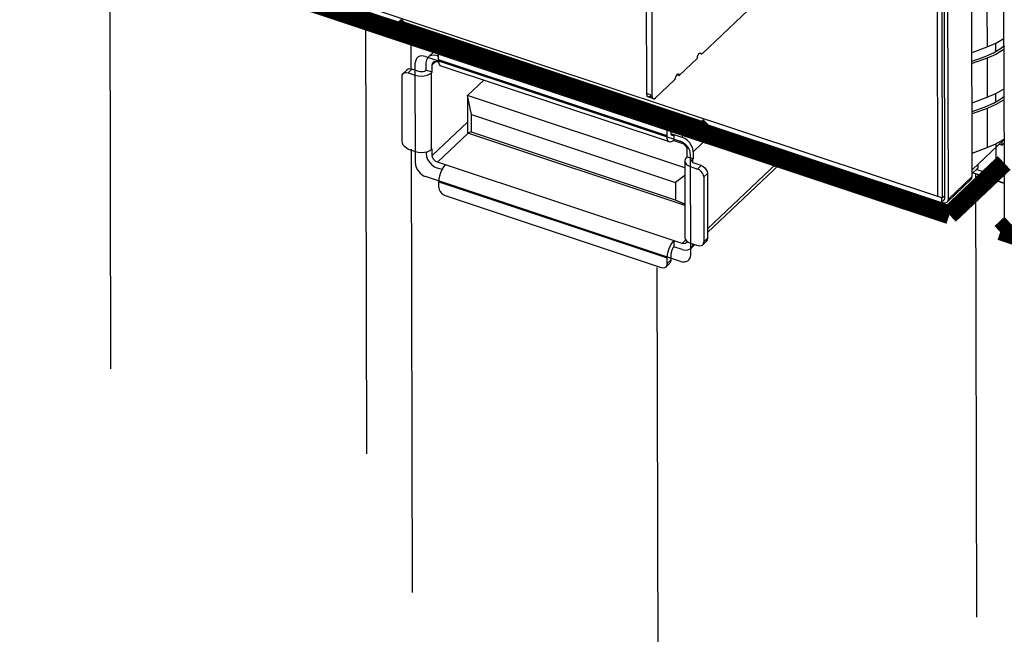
# Model space of a CAD drawing. Extents: x 0 to 1189, y 0 to 841.
# Tile 77 of 256: x 558 to 573, y 288 to 297. Entities that reach past the tile are written whole.
import ezdxf

# ---------------------------------------------------------------- set-up
doc = ezdxf.new("R2010")
doc.units = 0
doc.header["$LTSCALE"] = 65.395
doc.linetypes.add('DASHED', pattern=[0.2, 0.1, -0.1])
doc.layers.get('0').update_dxf_attribs({"linetype": 'CONTINUOUS'})

msp = doc.modelspace()

# ---------------------------------------------------------------- linework, layer by layer
at = {"color": 6, "linetype": 'Continuous'}
for p, q in [((537.689, 305.627), (572.065, 294.19)), ((537.705, 305.55), (572.05, 294.123)), ((571.974, 301.234), (571.99, 294.215)), ((572.065, 294.19), (572.05, 301.209)), ((567.702, 295.729), (567.696, 298.319)), ((567.772, 298.294), (567.777, 295.704)), ((569.519, 297.268), (568.521, 296.322)), ((568.461, 296.303), (568.475, 296.321)), ((568.475, 296.321), (568.488, 296.328)), ((568.504, 296.315), (568.48, 296.324)), ((568.488, 296.328), (568.491, 296.327)), ((568.49, 296.324), (568.498, 296.321)), ((568.491, 296.327), (568.498, 296.321)), ((568.498, 296.321), (568.504, 296.315)), ((568.504, 296.315), (568.512, 296.316)), ((568.508, 296.326), (568.521, 296.322)), ((568.512, 296.316), (568.521, 296.322)), ((568.448, 296.252), (568.18, 295.998)), ((568.122, 295.975), (568.13, 295.972)), ((568.124, 295.955), (568.13, 295.972)), ((568.13, 295.972), (568.139, 295.998)), ((568.147, 296.009), (568.18, 295.998)), ((568.166, 296.023), (568.169, 296.022)), ((568.106, 295.929), (567.831, 295.668)), ((568.106, 295.929), (568.116, 295.94)), ((568.116, 295.94), (568.124, 295.955)), ((567.777, 295.704), (567.702, 295.729)), ((567.722, 295.68), (567.718, 295.682)), ((567.798, 295.655), (567.722, 295.68)), ((567.756, 295.693), (567.772, 295.687)), ((567.793, 295.657), (567.798, 295.655)), ((567.798, 295.655), (567.81, 295.655)), ((567.81, 295.655), (567.831, 295.668)), ((572.503, 294.606), (572.974, 295.052)), ((572.902, 294.984), (572.944, 294.97)), ((572.944, 294.97), (572.944, 295.023)), ((572.944, 294.97), (572.974, 294.999)), ((572.586, 294.684), (572.586, 294.631)), ((572.503, 294.553), (572.586, 294.631)), ((572.055, 294.2), (572.05, 294.195)), ((572.05, 294.195), (572.05, 294.123)), ((572.05, 294.123), (572.091, 294.162)), ((572.065, 294.19), (572.101, 294.224))]:
    msp.add_line(p, q, dxfattribs=at)
at = {"color": 7, "linetype": 'Continuous'}
for p, q in [((572.959, 298.427), (572.964, 296.417)), ((572.503, 294.505), (572.496, 298.079)), ((572.101, 294.181), (572.093, 297.755)), ((572.138, 297.74), (572.146, 294.166)), ((572.72, 296.996), (572.722, 296.418)), ((564.768, 296.546), (564.475, 296.268)), ((564.701, 296.407), (564.647, 296.357)), ((564.719, 296.367), (564.773, 296.418)), ((564.75, 296.422), (564.851, 296.518)), ((567.962, 295.357), (564.773, 296.418)), ((572.5, 296.337), (572.722, 296.418)), ((572.722, 296.418), (572.85, 296.473)), ((572.85, 296.473), (572.962, 296.538)), ((572.965, 296.416), (572.964, 296.417)), ((572.971, 296.419), (572.965, 296.416)), ((572.981, 296.425), (572.971, 296.419)), ((572.971, 296.417), (572.976, 293.907)), ((564.607, 296.287), (564.629, 296.308)), ((564.607, 296.287), (564.629, 296.28)), ((564.629, 296.226), (564.629, 296.31)), ((564.719, 296.367), (567.908, 295.306)), ((572.5, 296.208), (572.694, 296.279)), ((572.694, 296.279), (572.816, 296.331)), ((572.971, 296.382), (572.962, 296.375)), ((564.442, 296.183), (564.442, 296.076)), ((564.586, 296.204), (564.532, 296.153)), ((564.533, 296.046), (564.532, 296.153)), ((564.608, 296.201), (564.632, 296.192)), ((567.999, 295.105), (564.629, 296.226)), ((564.633, 296.189), (564.629, 296.226)), ((568.037, 295.016), (564.667, 296.137)), ((572.722, 296.254), (572.5, 296.173)), ((572.722, 296.254), (572.723, 295.675)), ((564.091, 295.026), (564.089, 295.981)), ((564.107, 296.027), (564.16, 296.078)), ((564.179, 296.038), (564.232, 296.089)), ((564.179, 296.038), (564.284, 296.003)), ((564.338, 296.054), (564.232, 296.089)), ((564.442, 296.076), (564.434, 296.068)), ((564.533, 296.046), (564.442, 296.076)), ((564.524, 296.038), (564.533, 296.046)), ((564.526, 294.909), (564.524, 296.038)), ((565.295, 295.928), (565.055, 295.701)), ((568.26, 294.634), (565.055, 295.701)), ((565.116, 295.421), (565.055, 295.701)), ((565.055, 295.701), (565.056, 295.151)), ((572.964, 295.796), (572.972, 295.803)), ((572.501, 295.594), (572.723, 295.675)), ((572.501, 295.466), (572.695, 295.537)), ((572.695, 295.537), (572.817, 295.589)), ((565.116, 295.421), (568.125, 294.42)), ((565.116, 295.161), (565.116, 295.421)), ((572.724, 295.512), (572.501, 295.431)), ((572.724, 295.512), (572.725, 294.933)), ((564.535, 294.816), (565.055, 295.309)), ((567.962, 295.357), (567.908, 295.306)), ((568.461, 295.317), (568.218, 295.086)), ((565.064, 295.148), (564.611, 294.719)), ((565.116, 295.161), (565.056, 295.151)), ((565.056, 295.151), (568.262, 294.084)), ((568.125, 294.16), (565.116, 295.161)), ((567.999, 295.189), (568.053, 295.24)), ((567.999, 295.105), (567.999, 295.189)), ((568.053, 295.24), (568.053, 295.156)), ((568.054, 295.141), (568.218, 295.086)), ((568.098, 295.126), (568.098, 295.039)), ((568.384, 294.872), (568.751, 295.22)), ((568.098, 295.039), (568.218, 294.999)), ((572.725, 294.933), (572.853, 294.988)), ((564.181, 294.909), (564.286, 294.874)), ((564.445, 294.87), (564.445, 294.846)), ((564.526, 294.909), (564.535, 294.917)), ((564.535, 294.816), (564.535, 294.917)), ((568.293, 294.902), (568.294, 294.795)), ((568.384, 294.872), (568.384, 294.765)), ((569.798, 294.872), (568.597, 293.734)), ((569.839, 294.858), (568.597, 293.681)), ((572.503, 294.852), (572.725, 294.933)), ((568.221, 293.517), (564.611, 294.719)), ((568.26, 294.736), (568.263, 293.607)), ((568.294, 294.795), (568.285, 294.786)), ((568.384, 294.765), (568.294, 294.795)), ((568.375, 294.756), (568.384, 294.765)), ((568.375, 294.756), (568.375, 294.717)), ((568.505, 294.667), (568.399, 294.702)), ((568.505, 294.667), (568.451, 294.617)), ((564.681, 294.609), (564.611, 294.632)), ((568.261, 294.522), (568.125, 294.42)), ((568.346, 294.652), (568.451, 294.617)), ((568.542, 294.5), (568.595, 294.551)), ((568.595, 294.551), (568.597, 293.595)), ((572.975, 294.405), (572.521, 294.557)), ((564.633, 294.426), (568.003, 293.305)), ((564.633, 294.342), (564.633, 294.426)), ((568.125, 294.42), (568.125, 294.16)), ((568.542, 294.5), (568.544, 293.545)), ((572.131, 294.127), (572.488, 294.466)), ((572.146, 294.166), (572.503, 294.505)), ((564.724, 294.226), (567.913, 293.164)), ((568.262, 294.097), (568.125, 294.16)), ((572.071, 294.118), (572.058, 294.123)), ((572.085, 294.161), (572.095, 294.165)), ((572.131, 294.127), (572.124, 294.122)), ((568.101, 293.558), (568.101, 293.471)), ((568.221, 293.517), (568.277, 293.57)), ((568.348, 293.523), (568.454, 293.488)), ((568.409, 293.503), (568.354, 293.45)), ((568.526, 293.498), (568.579, 293.549)), ((568.597, 293.595), (568.544, 293.545)), ((568.057, 293.356), (568.057, 293.272)), ((568.221, 293.431), (568.101, 293.471)), ((567.985, 293.175), (568.039, 293.226)), ((568.003, 293.221), (568.003, 293.305)), ((568.057, 293.272), (568.003, 293.221))]:
    msp.add_line(p, q, dxfattribs=at)
at = {"color": 7, "linetype": 'DASHED'}
for p, q in [((559.774, 298.209), (559.808, 282.563)), ((563.552, 296.953), (563.586, 281.306)), ((564.219, 296.731), (564.221, 296.089)), ((564.223, 294.909), (564.253, 281.084)), ((572.55, 294.547), (572.793, 182.366)), ((567.851, 293.164), (567.88, 279.877))]:
    msp.add_line(p, q, dxfattribs=at)
at = {"color": 4, "linetype": 'Continuous'}
for p, q in [((572.846, 296.471), (572.847, 296.349)), ((564.434, 296.277), (568.195, 295.026)), ((564.287, 294.701), (564.284, 296.182)), ((572.848, 295.729), (572.848, 295.607)), ((572.85, 294.986), (572.851, 294.513)), ((568.349, 293.349), (568.345, 294.831)), ((572.851, 294.513), (572.563, 294.609)), ((568.198, 293.255), (564.437, 294.506))]:
    msp.add_line(p, q, dxfattribs=at)
at = {"color": 2, "linetype": 'Continuous'}
for p, q in [((568.106, 295.929), (568.098, 295.931)), ((572.975, 294.406), (572.521, 294.557))]:
    msp.add_line(p, q, dxfattribs=at)
at = {"color": 7, "linetype": 'Continuous'}
for points, const_width in [([(572.166, 293.94), (537.61, 305.437)], 0.276), ([(572.975, 294.706), (572.166, 293.94)], 0.276), ([(573.06, 293.825), (572.915, 293.688)], 0.242), ([(572.915, 293.688), (590.321, 287.897)], 0.242)]:
    msp.add_lwpolyline(points, dxfattribs=dict(at, const_width=const_width))
at = {"color": 40, "linetype": 'Continuous', "const_width": 0.242}
for points in [[(564.164, 296.749), (564.086, 296.676)], [(564.086, 296.676), (568.54, 295.194)], [(568.54, 295.194), (568.617, 295.268)]]:
    msp.add_lwpolyline(points, dxfattribs=at)
at = {"color": 7, "linetype": 'Continuous'}
for points in [[(564.773, 296.418), (564.745, 296.423), (564.72, 296.419), (564.701, 296.407)], [(572.816, 296.331), (572.922, 296.393), (572.959, 296.423)], [(564.475, 296.268), (564.464, 296.255), (564.448, 296.222), (564.442, 296.183)], [(564.607, 296.287), (564.565, 296.296), (564.525, 296.294), (564.49, 296.28), (564.475, 296.268)], [(564.629, 296.31), (564.633, 296.336), (564.647, 296.357)], [(564.647, 296.357), (564.666, 296.368), (564.691, 296.372), (564.719, 296.367)], [(572.962, 296.375), (572.85, 296.309), (572.722, 296.254)], [(564.532, 296.153), (564.536, 296.174), (564.548, 296.192)], [(564.548, 296.192), (564.563, 296.201), (564.584, 296.205), (564.608, 296.201)], [(564.667, 296.137), (564.658, 296.141), (564.642, 296.16), (564.633, 296.189)], [(564.089, 295.981), (564.093, 296.007), (564.107, 296.027)], [(564.107, 296.027), (564.126, 296.039), (564.151, 296.043), (564.179, 296.038)], [(564.232, 296.089), (564.204, 296.094), (564.179, 296.09), (564.16, 296.078)], [(564.284, 296.003), (564.326, 295.993), (564.371, 295.989), (564.417, 295.992), (564.459, 296.002), (564.496, 296.017), (564.524, 296.038)], [(564.434, 296.068), (564.42, 296.058), (564.401, 296.052), (564.38, 296.049), (564.358, 296.049), (564.338, 296.054)], [(572.723, 295.675), (572.852, 295.73), (572.964, 295.796)], [(572.817, 295.589), (572.923, 295.651), (572.973, 295.69)], [(572.973, 295.639), (572.964, 295.632), (572.852, 295.567), (572.724, 295.512)], [(567.908, 295.306), (567.936, 295.293), (567.962, 295.272), (567.982, 295.246), (567.994, 295.217), (567.999, 295.189)], [(568.053, 295.24), (568.048, 295.268), (568.035, 295.297), (568.015, 295.323), (567.99, 295.343), (567.962, 295.357)], [(568.037, 295.016), (568.028, 295.02), (568.012, 295.038), (568.002, 295.068), (567.999, 295.105)], [(568.053, 295.156), (568.055, 295.136), (568.061, 295.122), (568.07, 295.115)], [(568.07, 295.115), (568.071, 295.115), (568.084, 295.117), (568.098, 295.126)], [(564.181, 294.909), (564.153, 294.923), (564.128, 294.943), (564.108, 294.969), (564.095, 294.998), (564.091, 295.026)], [(568.098, 295.039), (568.072, 295.021), (568.049, 295.014), (568.037, 295.016)], [(568.384, 294.872), (568.378, 294.915), (568.361, 294.959), (568.335, 295.001), (568.3, 295.038), (568.26, 295.067), (568.218, 295.086)], [(568.218, 294.999), (568.241, 294.988), (568.262, 294.971), (568.279, 294.949), (568.29, 294.925), (568.293, 294.902)], [(572.853, 294.988), (572.965, 295.054), (572.974, 295.061)], [(564.286, 294.874), (564.328, 294.864), (564.374, 294.861), (564.419, 294.864)], [(564.419, 294.864), (564.462, 294.873), (564.498, 294.889), (564.526, 294.909)], [(564.445, 294.846), (564.451, 294.803), (564.467, 294.759), (564.494, 294.717), (564.528, 294.68), (564.568, 294.651), (564.611, 294.632)], [(564.611, 294.719), (564.588, 294.73), (564.566, 294.747), (564.55, 294.769), (564.539, 294.793), (564.535, 294.816)], [(564.662, 294.566), (564.682, 294.611), (564.706, 294.649), (564.731, 294.679)], [(568.285, 294.786), (568.267, 294.763), (568.26, 294.736)], [(568.26, 294.736), (568.266, 294.712), (568.283, 294.688), (568.31, 294.667), (568.346, 294.652)], [(568.365, 294.736), (568.367, 294.745), (568.375, 294.756)], [(568.399, 294.702), (568.383, 294.71), (568.371, 294.721), (568.365, 294.733), (568.365, 294.736)], [(568.505, 294.667), (568.533, 294.654), (568.558, 294.633), (568.578, 294.607), (568.591, 294.579), (568.595, 294.551)], [(564.633, 294.426), (564.636, 294.471), (564.646, 294.518), (564.662, 294.566)], [(568.542, 294.5), (568.537, 294.528), (568.524, 294.557), (568.504, 294.582), (568.479, 294.603), (568.451, 294.617)], [(572.488, 294.466), (572.498, 294.479), (572.503, 294.505)], [(564.633, 294.342), (564.638, 294.314), (564.651, 294.286), (564.671, 294.26), (564.696, 294.239), (564.724, 294.226)], [(572.124, 294.122), (572.1, 294.114), (572.071, 294.118)], [(572.095, 294.165), (572.096, 294.167), (572.101, 294.181)], [(572.146, 294.166), (572.14, 294.14), (572.131, 294.127)], [(568.003, 293.305), (568.006, 293.349), (568.016, 293.397), (568.032, 293.445), (568.052, 293.49), (568.076, 293.528), (568.101, 293.558)], [(568.281, 293.526), (568.265, 293.517), (568.244, 293.513), (568.221, 293.517)], [(568.263, 293.607), (568.268, 293.583), (568.285, 293.559)], [(568.294, 293.552), (568.293, 293.544), (568.281, 293.526)], [(568.285, 293.559), (568.313, 293.539), (568.348, 293.523)], [(568.354, 293.45), (568.365, 293.463), (568.381, 293.496), (568.383, 293.511)], [(568.454, 293.488), (568.481, 293.483), (568.507, 293.487), (568.526, 293.498)], [(568.526, 293.498), (568.539, 293.519), (568.544, 293.545)], [(568.597, 293.595), (568.593, 293.57), (568.579, 293.549)], [(568.101, 293.471), (568.087, 293.454), (568.075, 293.432), (568.065, 293.406), (568.059, 293.38), (568.057, 293.356)], [(568.221, 293.431), (568.264, 293.422), (568.304, 293.424), (568.339, 293.438), (568.354, 293.45)], [(567.985, 293.175), (567.999, 293.196), (568.003, 293.221)], [(568.057, 293.272), (568.052, 293.247), (568.039, 293.226)], [(567.913, 293.164), (567.941, 293.159), (567.966, 293.163), (567.985, 293.175)]]:
    msp.add_lwpolyline(points, dxfattribs=at)
at = {"color": 4, "linetype": 'Continuous'}
for points in [[(564.434, 296.277), (564.404, 296.284), (564.376, 296.285), (564.35, 296.281), (564.327, 296.27), (564.309, 296.254), (564.295, 296.234), (564.286, 296.21), (564.284, 296.182)], [(568.345, 294.831), (568.342, 294.86), (568.334, 294.89), (568.32, 294.919), (568.301, 294.948), (568.278, 294.973), (568.252, 294.995), (568.224, 295.013), (568.195, 295.026)], [(564.287, 294.701), (564.29, 294.672), (564.298, 294.642), (564.312, 294.612), (564.331, 294.584), (564.354, 294.558), (564.38, 294.536), (564.408, 294.519), (564.437, 294.506)], [(568.198, 293.255), (568.228, 293.248), (568.256, 293.246), (568.282, 293.251), (568.305, 293.262), (568.323, 293.277), (568.337, 293.297), (568.346, 293.322), (568.349, 293.349)]]:
    msp.add_lwpolyline(points, dxfattribs=at)
at = {"color": 6, "linetype": 'Continuous'}
for points in [[(568.448, 296.252), (568.451, 296.278), (568.461, 296.303)], [(568.139, 295.998), (568.153, 296.016), (568.166, 296.023)], [(568.169, 296.022), (568.176, 296.016), (568.18, 295.998)], [(567.718, 295.682), (567.706, 295.699), (567.702, 295.729)], [(567.756, 295.693), (567.735, 295.68), (567.722, 295.68)], [(567.777, 295.704), (567.781, 295.674), (567.793, 295.657)]]:
    msp.add_lwpolyline(points, dxfattribs=at)

doc.saveas('drawing.dxf')
